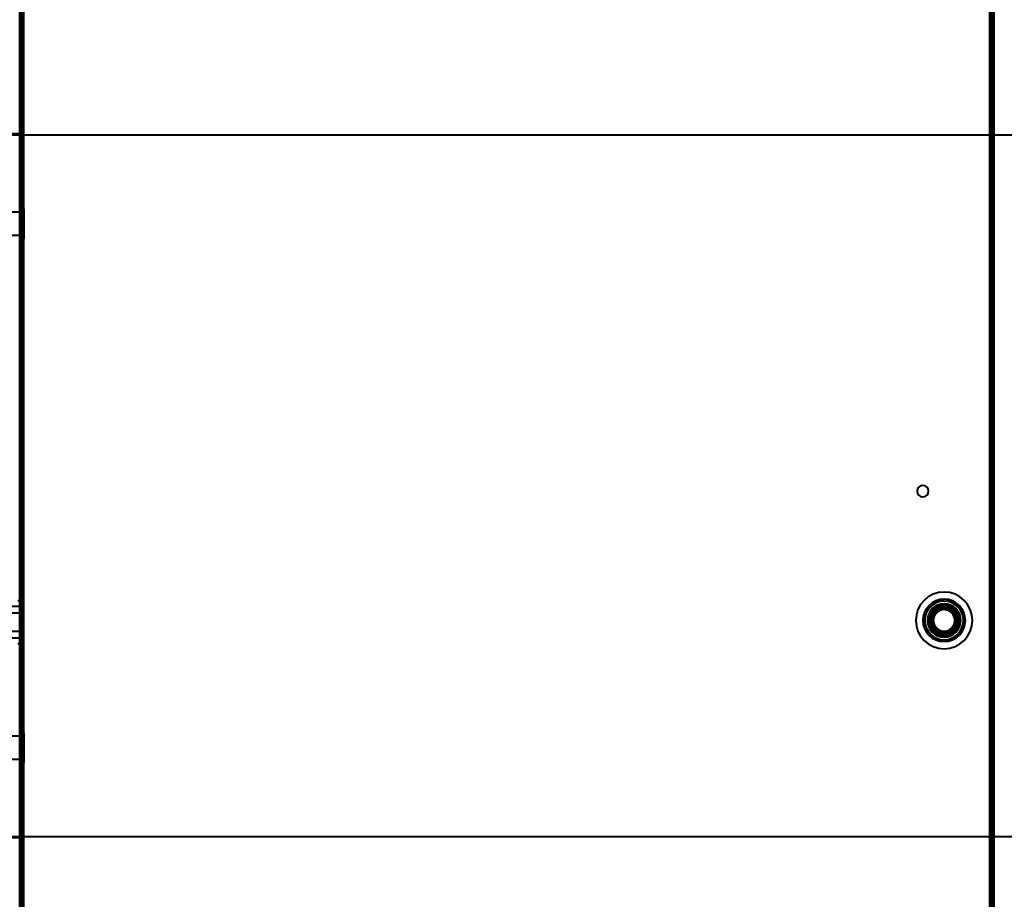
# Model space of a CAD drawing. Header units: millimetres. Extents: x -1352 to 2139, y -120 to 936.
# Tile 19 of 68: x -500 to -222, y 182 to 430. Entities that reach past the tile are written whole.
import ezdxf

# ---------------------------------------------------------------- set-up
doc = ezdxf.new("R2010")
doc.units = ezdxf.units.MM
doc.layers.add('G-IMPT', color=8, linetype='Continuous', lineweight=40)

# ---------------------------------------------------------------- blocks, each defined once
blk = doc.blocks.new('NEXA 400 CALQUES_dwg-748074-Avant')
at = {"layer": 'G-IMPT'}
for p, q in [((-225, 128.97), (-225, 862.77)), ((-500, 129.47), (-500, 827.27)), ((-499.5, 827.27), (-499.5, 129.47)), ((-499.3, 410.87), (-500, 410.87)), ((-500, 298.37), (-500, 410.87)), ((-500, 410.87), (-500, 298.37)), ((-500, 406.19), (-500, 409.44)), ((-500, 409.44), (-500, 406.19)), ((-499.3, 298.37), (-499.3, 410.87)), ((-499.3, 410.87), (-499.3, 298.37)), ((-500, 402.94), (-500, 406.19)), ((-500, 406.19), (-500, 402.94)), ((-499.3, 403.62), (-500, 403.62)), ((-500, 403.37), (-500, 403.62)), ((-500, 403.62), (-500, 403.37)), ((-500, 403.12), (-500, 403.37)), ((-500, 403.37), (-500, 403.12)), ((-500, 403.12), (-499.3, 403.12)), ((-499.3, 403.37), (-499.3, 403.62)), ((-499.3, 403.62), (-499.3, 403.37)), ((-499.3, 403.12), (-499.3, 403.37)), ((-499.3, 403.37), (-499.3, 403.12)), ((-500, 397.27), (-500, 400.52)), ((-500, 400.52), (-500, 397.27)), ((-499.3, 397.75), (-518.99, 397.75)), ((-500, 399.87), (-500, 298.37)), ((-500, 298.37), (-500, 399.87)), ((-500, 399.37), (-500, 298.37)), ((-500, 399.37), (-500, 197.37)), ((-500, 298.37), (-500, 399.37)), ((-499.3, 298.37), (-499.3, 397.75)), ((-499.3, 397.75), (-499.3, 199)), ((-499.3, 397.75), (-499.3, 199)), ((572.61, 397.43), (-574.16, 397.43)), ((-500, 394.02), (-500, 397.27)), ((-500, 397.27), (-500, 394.02)), ((-499.8, 375.62), (-502.21, 375.62)), ((-499.8, 375.62), (-502.21, 375.62)), ((-498.8, 376.62), (-500, 376.62)), ((-498.8, 376.62), (-500, 376.62)), ((-500, 368.69), (-500, 376.62)), ((-500, 368.69), (-500, 376.62)), ((-500, 376.62), (-500, 368.69)), ((-500, 376.62), (-500, 368.69)), ((-500, 368.12), (-500, 376.05)), ((-500, 368.12), (-500, 376.05)), ((-500, 376.05), (-500, 368.12)), ((-500, 376.05), (-500, 368.12)), ((-498.8, 376.62), (-499.8, 375.62)), ((-498.8, 376.62), (-499.8, 375.62)), ((-499.8, 369.56), (-499.8, 375.62)), ((-499.8, 369.56), (-499.8, 375.62)), ((-499.8, 375.62), (-499.8, 369.56)), ((-499.8, 375.62), (-499.8, 369.56)), ((-498.8, 368.69), (-498.8, 376.62)), ((-498.8, 368.69), (-498.8, 376.62)), ((-498.8, 376.62), (-498.8, 368.69)), ((-498.8, 376.62), (-498.8, 368.69)), ((-498.8, 368.12), (-498.8, 376.05)), ((-498.8, 368.12), (-498.8, 376.05)), ((-498.8, 376.05), (-498.8, 368.12)), ((-498.8, 376.05), (-498.8, 368.12)), ((-499.8, 369.12), (-499.8, 375.19)), ((-499.8, 369.12), (-499.8, 375.19)), ((-499.8, 375.19), (-499.8, 369.12)), ((-499.8, 375.19), (-499.8, 369.12)), ((-502.21, 369.12), (-499.8, 369.12)), ((-502.21, 369.12), (-499.8, 369.12)), ((-500, 368.12), (-498.8, 368.12)), ((-500, 368.12), (-498.8, 368.12)), ((-499.8, 369.12), (-498.8, 368.12)), ((-499.8, 369.12), (-498.8, 368.12)), ((-499.3, 298.62), (-500, 298.62)), ((-499.3, 298.62), (-500, 298.62)), ((-500, 298.37), (-500, 298.62)), ((-500, 298.37), (-500, 298.62)), ((-500, 298.62), (-500, 298.37)), ((-500, 298.62), (-500, 298.37)), ((-500, 298.37), (-500, 197.37)), ((-500, 298.12), (-500, 298.37)), ((-500, 298.12), (-500, 298.37)), ((-500, 298.37), (-500, 196.87)), ((-500, 197.37), (-500, 298.37)), ((-500, 298.37), (-500, 298.12)), ((-500, 298.37), (-500, 298.12)), ((-500, 196.87), (-500, 298.37)), ((-500, 185.87), (-500, 298.37)), ((-500, 298.37), (-500, 185.87)), ((-500, 298.12), (-499.3, 298.12)), ((-500, 298.12), (-499.3, 298.12)), ((-499.3, 298.37), (-499.3, 298.62)), ((-499.3, 298.37), (-499.3, 298.62)), ((-499.3, 298.62), (-499.3, 298.37)), ((-499.3, 298.62), (-499.3, 298.37)), ((-499.3, 199), (-499.3, 298.37)), ((-499.3, 199), (-499.3, 298.37)), ((-499.3, 298.12), (-499.3, 298.37)), ((-499.3, 298.12), (-499.3, 298.37)), ((-499.3, 185.87), (-499.3, 298.37)), ((-499.3, 298.37), (-499.3, 298.12)), ((-499.3, 298.37), (-499.3, 298.12)), ((-499.3, 298.37), (-499.3, 185.87)), ((-500, 264.32), (-502.1, 264.32)), ((-500, 265.87), (-500.5, 265.87)), ((-500, 265.87), (-500, 253.87)), ((-500, 265.87), (-500, 253.87)), ((-500, 259.87), (-500, 265.87)), ((-500, 259.87), (-500, 265.87)), ((-500, 264.32), (-500, 261.58)), ((-500, 264.32), (-500, 258.17)), ((-500, 255.42), (-500, 264.32)), ((-500, 255.42), (-500, 264.32)), ((-500, 262.42), (-507.3, 262.42)), ((-500, 262.42), (-500, 257.32)), ((-500, 262.42), (-500, 257.32)), ((-500, 258.9), (-500, 262.42)), ((-500, 260.85), (-500, 262.42)), ((-499.5, 261.97), (-500, 261.97)), ((-500, 261.97), (-500, 259.87)), ((-500, 259.87), (-500, 261.97)), ((-500, 261.58), (-500, 255.42)), ((-499.5, 261.97), (-499.5, 259.87)), ((-499.5, 259.87), (-499.5, 261.97)), ((-499, 261.47), (-499.5, 261.47)), ((-499.5, 261.47), (-499.5, 259.87)), ((-499.5, 261.47), (-499.5, 259.87)), ((-499.5, 258.27), (-499.5, 261.47)), ((-499.5, 258.27), (-499.5, 261.47)), ((-499, 261.47), (-499, 258.27)), ((-499, 261.47), (-499, 258.27)), ((-499, 259.87), (-499, 261.47)), ((-499, 259.87), (-499, 261.47)), ((-500, 257.32), (-500, 260.85)), ((-500, 259.87), (-500, 257.77)), ((-500, 257.77), (-500, 259.87)), ((-500, 253.87), (-500, 259.87)), ((-499.5, 259.87), (-499.5, 258.27)), ((-499.5, 259.87), (-499.5, 257.77)), ((-499.5, 257.77), (-499.5, 259.87)), ((-499, 258.27), (-499, 259.87)), ((-507.3, 257.32), (-500, 257.32)), ((-500, 257.77), (-499.5, 257.77)), ((-499.5, 258.27), (-499, 258.27)), ((-502.1, 255.42), (-500, 255.42)), ((-500.5, 253.87), (-500, 253.87)), ((-498.8, 228.62), (-500, 228.62)), ((-498.8, 228.62), (-500, 228.62)), ((-500, 220.69), (-500, 228.62)), ((-500, 220.69), (-500, 228.62)), ((-500, 228.62), (-500, 220.69)), ((-500, 228.62), (-500, 220.69)), ((-500, 220.12), (-500, 228.05)), ((-500, 220.12), (-500, 228.05)), ((-500, 228.05), (-500, 220.12)), ((-500, 228.05), (-500, 220.12)), ((-498.8, 228.62), (-499.8, 227.62)), ((-498.8, 228.62), (-499.8, 227.62)), ((-498.8, 220.69), (-498.8, 228.62)), ((-498.8, 220.69), (-498.8, 228.62)), ((-498.8, 228.62), (-498.8, 220.69)), ((-498.8, 228.62), (-498.8, 220.69)), ((-498.8, 220.12), (-498.8, 228.05)), ((-498.8, 220.12), (-498.8, 228.05)), ((-498.8, 228.05), (-498.8, 220.12)), ((-498.8, 228.05), (-498.8, 220.12)), ((-499.8, 227.62), (-502.21, 227.62)), ((-499.8, 227.62), (-502.21, 227.62)), ((-499.8, 221.56), (-499.8, 227.62)), ((-499.8, 221.56), (-499.8, 227.62)), ((-499.8, 227.62), (-499.8, 221.56)), ((-499.8, 227.62), (-499.8, 221.56)), ((-499.8, 221.12), (-499.8, 227.19)), ((-499.8, 221.12), (-499.8, 227.19)), ((-499.8, 227.19), (-499.8, 221.12)), ((-499.8, 227.19), (-499.8, 221.12)), ((-502.21, 221.12), (-499.8, 221.12)), ((-502.21, 221.12), (-499.8, 221.12)), ((-500, 220.12), (-498.8, 220.12)), ((-500, 220.12), (-498.8, 220.12)), ((-499.8, 221.12), (-498.8, 220.12)), ((-499.8, 221.12), (-498.8, 220.12)), ((-574.16, 199.31), (572.61, 199.31)), ((-518.99, 199), (-499.3, 199)), ((-499.3, 193.62), (-500, 193.62)), ((-500, 193.37), (-500, 193.62)), ((-500, 193.62), (-500, 193.37)), ((-500, 193.12), (-500, 193.37)), ((-500, 193.37), (-500, 193.12)), ((-500, 193.12), (-499.3, 193.12)), ((-499.3, 193.37), (-499.3, 193.62)), ((-499.3, 193.62), (-499.3, 193.37)), ((-499.3, 193.12), (-499.3, 193.37)), ((-499.3, 193.37), (-499.3, 193.12)), ((-500, 185.87), (-499.3, 185.87))]:
    blk.add_line(p, q, dxfattribs=at)
at = {"layer": 'G-IMPT', "flags": 128}
for points in [[(-226.1, 129.47), (-226.1, 312.67), (-226.1, 495.87), (-226.1, 679.07), (-226.1, 862.27)], [(-226.1, 129.47), (-226.1, 312.67), (-226.1, 495.87), (-226.1, 679.07), (-226.1, 862.27)], [(-226.1, 862.27), (-226.1, 679.07), (-226.1, 495.87), (-226.1, 312.67), (-226.1, 129.47)], [(-226, 862.27), (-226, 679.07), (-226, 495.87), (-226, 312.67), (-226, 129.47)], [(-226, 129.47), (-226, 312.67), (-226, 495.87), (-226, 679.07), (-226, 862.27)], [(-226, 862.27), (-226, 679.07), (-226, 495.87), (-226, 312.67), (-226, 129.47)], [(-225.6, 862.77), (-225.6, 679.32), (-225.6, 495.87), (-225.6, 312.42), (-225.6, 128.97)], [(-225.6, 862.77), (-225.6, 679.32), (-225.6, 495.87), (-225.6, 312.42), (-225.6, 128.97)], [(-225.6, 128.97), (-225.6, 312.42), (-225.6, 495.87), (-225.6, 679.32), (-225.6, 862.77)], [(-225.5, 128.97), (-225.5, 312.42), (-225.5, 495.87), (-225.5, 679.32), (-225.5, 862.77)], [(-225.5, 129.47), (-225.5, 312.67), (-225.5, 495.87), (-225.5, 679.07), (-225.5, 862.27)], [(-225.5, 862.27), (-225.5, 679.07), (-225.5, 495.87), (-225.5, 312.67), (-225.5, 129.47)], [(-225.5, 129.47), (-225.5, 312.67), (-225.5, 495.87), (-225.5, 679.07), (-225.5, 862.27)], [(-225.5, 129.47), (-225.5, 312.67), (-225.5, 495.87), (-225.5, 679.07), (-225.5, 862.27)], [(-225.5, 862.27), (-225.5, 679.07), (-225.5, 495.87), (-225.5, 312.67), (-225.5, 129.47)], [(-225.5, 862.27), (-225.5, 679.07), (-225.5, 495.87), (-225.5, 312.67), (-225.5, 129.47)], [(-225, 862.77), (-225, 679.32), (-225, 495.87), (-225, 312.42), (-225, 128.97)], [(-225, 862.77), (-225, 679.32), (-225, 495.87), (-225, 312.42), (-225, 128.97)], [(-225, 128.97), (-225, 312.42), (-225, 495.87), (-225, 679.32), (-225, 862.77)], [(-225, 128.97), (-225, 312.42), (-225, 495.87), (-225, 679.32), (-225, 862.77)], [(-500, 827.77), (-500, 653.07), (-500, 478.37), (-500, 303.67), (-500, 128.97)], [(-500, 128.97), (-500, 303.67), (-500, 478.37), (-500, 653.07), (-500, 827.77)], [(-500, 161.37), (-500, 327.85), (-500, 494.32), (-500, 660.8), (-500, 827.27)], [(-500, 827.27), (-500, 652.82), (-500, 478.37), (-500, 303.92), (-500, 129.47)], [(-500, 827.27), (-500, 660.8), (-500, 494.32), (-500, 327.85), (-500, 161.37)], [(-500, 129.47), (-500, 303.92), (-500, 478.37), (-500, 652.82), (-500, 827.27)], [(-500, 827.27), (-500, 652.82), (-500, 478.37), (-500, 303.92), (-500, 129.47)], [(-500, 129.47), (-500, 303.92), (-500, 478.37), (-500, 652.82), (-500, 827.27)], [(-499.5, 128.97), (-499.5, 303.67), (-499.5, 478.37), (-499.5, 653.07), (-499.5, 827.77)], [(-499.5, 129.47), (-499.5, 303.92), (-499.5, 478.37), (-499.5, 652.82), (-499.5, 827.27)], [(-499.5, 827.27), (-499.5, 652.82), (-499.5, 478.37), (-499.5, 303.92), (-499.5, 129.47)], [(-499.5, 129.47), (-499.5, 303.92), (-499.5, 478.37), (-499.5, 652.82), (-499.5, 827.27)], [(-499.5, 827.27), (-499.5, 652.82), (-499.5, 478.37), (-499.5, 303.92), (-499.5, 129.47)], [(-499.5, 129.47), (-499.5, 303.92), (-499.5, 478.37), (-499.5, 652.82), (-499.5, 827.27)], [(-499.5, 827.27), (-499.5, 652.82), (-499.5, 478.37), (-499.5, 303.92), (-499.5, 129.47)], [(-499.4, 827.77), (-499.4, 653.07), (-499.4, 478.37), (-499.4, 303.67), (-499.4, 128.97)], [(-499.4, 128.97), (-499.4, 303.67), (-499.4, 478.37), (-499.4, 653.07), (-499.4, 827.77)], [(-499.4, 827.77), (-499.4, 653.07), (-499.4, 478.37), (-499.4, 303.67), (-499.4, 128.97)], [(-499, 827.37), (-499, 652.87), (-499, 478.37), (-499, 303.87), (-499, 129.37)], [(-499, 129.37), (-499, 303.87), (-499, 478.37), (-499, 652.87), (-499, 827.37)], [(-499, 827.27), (-499, 652.82), (-499, 478.37), (-499, 303.92), (-499, 129.47)], [(-499, 129.47), (-499, 303.92), (-499, 478.37), (-499, 652.82), (-499, 827.27)], [(-498.9, 827.27), (-498.9, 660.8), (-498.9, 494.32), (-498.9, 327.85), (-498.9, 161.37)], [(-498.9, 161.37), (-498.9, 327.85), (-498.9, 494.32), (-498.9, 660.8), (-498.9, 827.27)], [(-500, 197.37), (-500, 197.41)]]:
    blk.add_lwpolyline(points, dxfattribs=at)
at = {"layer": 'G-IMPT'}
for centre, radius, start, end in [((-245, 296.85), 1.6, 90, 270), ((-245, 296.85), 1.6, 90, 270), ((-245, 296.85), 1.6, 90, 270), ((-245, 296.85), 1.6, 360, 180), ((-245, 296.85), 1.6, 270, 90), ((-245, 296.85), 1.6, 270, 90), ((-245, 296.85), 1.6, 360, 90), ((-245, 296.85), 1.6, 180, 0), ((-245, 296.85), 1.6, 270, 360), ((-239, 260.35), 8, 0, 180), ((-239, 260.35), 8, 90, 180), ((-239, 260.35), 8, 90, 180), ((-239, 260.35), 8, 360, 180), ((-239, 260.35), 8, 360, 180), ((-239, 260.35), 8, 90, 180), ((-239, 260.35), 8, 90, 180), ((-239, 260.35), 8, 0, 180), ((-239, 260.35), 8, 270, 90), ((-239, 260.35), 8, 270, 90), ((-239, 260.35), 8, 270, 90), ((-239, 260.35), 8, 270, 90), ((-239, 260.35), 6, 0, 180), ((-239, 260.35), 6, 360, 180), ((-239, 260.35), 6, 360, 180), ((-239, 260.35), 6, 0, 180), ((-239, 260.35), 6, 0, 180), ((-239, 260.35), 6, 0, 180), ((-239, 260.35), 6, 360, 180), ((-239, 260.35), 5.98, 90, 270), ((-239, 260.35), 5.97, 90, 270), ((-239, 260.35), 5.97, 90, 270), ((-239, 260.35), 5.48, 90, 270), ((-239, 260.35), 5.47, 90, 270), ((-239, 260.35), 4.7, 90, 270), ((-239, 260.35), 4.7, 90, 270), ((-239, 260.35), 4.5, 0, 180), ((-239, 260.35), 4.5, 90, 270), ((-239, 260.35), 4.5, 90, 180), ((-239, 260.35), 4.5, 90, 270), ((-239, 260.35), 4, 90, 255.2828), ((-239, 260.35), 4, 75.2828, 255.2828), ((-239, 260.35), 4, 90, 270), ((-239, 260.35), 4, 75.2828, 255.2828), ((-239, 260.35), 4, 90, 270), ((-239, 260.35), 4, 75.2828, 255.2828), ((-239, 260.35), 4, 75.2828, 255.2828), ((-239, 260.35), 4, 75.2828, 255.2828), ((-239, 260.35), 4, 255.2828, 75.2828), ((-239, 260.35), 4, 255.2828, 75.2828), ((-239, 260.35), 4, 255.2828, 75.2828), ((-239, 260.35), 5.98, 270, 90), ((-239, 260.35), 5.98, 270, 90), ((-239, 260.35), 5.97, 270, 90), ((-239, 260.35), 5.47, 270, 90), ((-239, 260.35), 5.47, 270, 90), ((-239, 260.35), 4.7, 270, 90), ((-239, 260.35), 4.7, 270, 90), ((-239, 260.35), 4.5, 270, 90), ((-239, 260.35), 4.5, 270, 90), ((-239, 260.35), 4.5, 270, 90), ((-239, 260.35), 4, 75.2828, 90), ((-239, 260.35), 4, 270, 90), ((-239, 260.35), 4, 270, 90), ((-239, 260.35), 4, 270, 75.2828), ((-239, 260.35), 4, 0, 75.2828), ((-239, 260.35), 4, 0, 75.2828), ((-239, 260.35), 3.5, 75.2828, 255.2828), ((-239, 260.35), 3.5, 75.2828, 255.2828), ((-239, 260.35), 3.05, 90, 270), ((-239, 260.35), 3.05, 75.2828, 255.2828), ((-239, 260.35), 3.05, 90, 255.2828), ((-239, 260.35), 3.05, 90, 270), ((-239, 260.35), 3.05, 345.2828, 165.2828), ((-239, 260.35), 3.05, 75.2828, 165.2828), ((-239, 260.35), 3.05, 75.2828, 165.2828), ((-239, 260.35), 3.05, 345.2828, 165.2828), ((-239, 260.35), 3.5, 255.2828, 75.2828), ((-239, 260.35), 3.5, 255.2828, 75.2828), ((-239, 260.35), 3.05, 255.2828, 75.2828), ((-239, 260.35), 3.05, 255.2828, 75.2828), ((-239, 260.35), 3.05, 255.2828, 75.2828), ((-239, 260.35), 3.05, 270, 90), ((-239, 260.35), 3.05, 75.2828, 90), ((-239, 260.35), 3.05, 270, 90), ((-239, 260.35), 3.05, 270, 75.2828), ((-239, 260.35), 8, 180, 0), ((-239, 260.35), 8, 180, 270), ((-239, 260.35), 8, 180, 270), ((-239, 260.35), 8, 180, 360), ((-239, 260.35), 8, 180, 0), ((-239, 260.35), 8, 180, 270), ((-239, 260.35), 8, 180, 270), ((-239, 260.35), 8, 180, 360), ((-239, 260.35), 6, 180, 0), ((-239, 260.35), 6, 180, 360), ((-239, 260.35), 6, 180, 360), ((-239, 260.35), 6, 180, 0), ((-239, 260.35), 6, 180, 0), ((-239, 260.35), 6, 180, 0), ((-239, 260.35), 6, 180, 0), ((-239, 260.35), 4.5, 180, 0), ((-239, 260.35), 4.5, 180, 270), ((-239, 260.35), 3.05, 165.2828, 345.2828), ((-239, 260.35), 3.05, 165.2828, 255.2828), ((-239, 260.35), 3.05, 165.2828, 255.2828), ((-239, 260.35), 3.05, 165.2828, 345.2828), ((-239, 260.35), 4, 255.2828, 0), ((-239, 260.35), 4, 255.2828, 0), ((-239, 260.35), 4, 255.2828, 270), ((-239, 260.35), 3.05, 255.2828, 270)]:
    blk.add_arc(centre, radius, start, end, dxfattribs=at)

msp = doc.modelspace()

# ---------------------------------------------------------------- block references
at = {"layer": 'G-IMPT'}
msp.add_blockref('NEXA 400 CALQUES_dwg-748074-Avant', (0, 0), dxfattribs=at)

doc.saveas('drawing.dxf')
